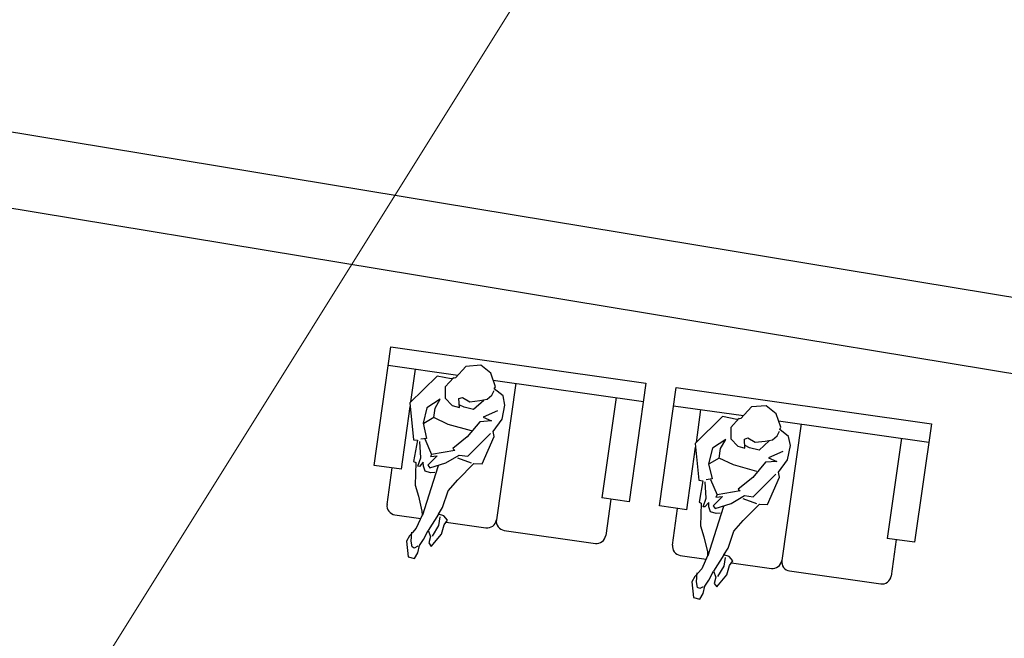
# Model space of a CAD drawing. Header units: inches. Extents: x 16 to 173, y 15 to 159.
# Tile 33 of 43: x 103.85 to 108.5, y 129.04 to 131.97. Entities that reach past the tile are written whole.
import ezdxf

# ---------------------------------------------------------------- set-up
doc = ezdxf.new("R2010")
doc.units = ezdxf.units.IN
doc.header["$MEASUREMENT"] = 0
doc.linetypes.add('Grid Line', pattern=[22.225, 12.7, -3.175, 3.175, -3.175])
doc.layers.add('A-WALL', color=113, linetype='Continuous', lineweight=9)
doc.layers.add('S-GRID', color=1, linetype='Continuous', lineweight=9)
doc.layers.add('ARREDI Salotti  - living rooms', color=32, linetype='Continuous')

# ---------------------------------------------------------------- blocks, each defined once
blk = doc.blocks.new('A$C6e8358c4')
at = {"layer": 'ARREDI Salotti  - living rooms'}
for p, q in [((0, 0.4702), (0, 1.1202)), ((0, 1.1202), (1.4, 1.1202)), ((1.4, 1.1202), (1.4, 0.4702)), ((1.5661, 1.1202), (2.9661, 1.1202)), ((1.5661, 0.4702), (1.5661, 1.1202)), ((2.9661, 1.1202), (2.9661, 0.4702)), ((0, 1.0202), (0.3826, 1.0202)), ((0.15, 0.8407), (0.15, 1.0202)), ((0.5758, 1.0202), (1.4, 1.0202)), ((0.7, 1.0202), (0.7, 0.2702)), ((1.25, 1.0202), (1.25, 0.4702)), ((1.5661, 1.0202), (1.9487, 1.0202)), ((1.7161, 0.8407), (1.7161, 1.0202)), ((2.142, 1.0202), (2.9661, 1.0202)), ((2.2661, 1.0202), (2.2661, 0.2702)), ((2.8161, 1.0202), (2.8161, 0.4702)), ((0.15, 0.4702), (0.15, 0.8139)), ((1.7161, 0.4702), (1.7161, 0.8139)), ((0.15, 0.4702), (0, 0.4702)), ((0.1, 0.2702), (0.1, 0.4702)), ((1.4, 0.4702), (1.25, 0.4702)), ((1.3, 0.4702), (1.3, 0.2702)), ((1.7161, 0.4702), (1.5661, 0.4702)), ((1.6661, 0.2702), (1.6661, 0.4702)), ((2.9661, 0.4702), (2.8161, 0.4702)), ((2.8661, 0.4702), (2.8661, 0.2702)), ((0.15, 0.2202), (0.2917, 0.2202)), ((0.4315, 0.2202), (0.65, 0.2202)), ((0.75, 0.2202), (1.25, 0.2202)), ((1.7161, 0.2202), (1.8578, 0.2202)), ((1.9977, 0.2202), (2.2161, 0.2202)), ((2.3161, 0.2202), (2.8161, 0.2202))]:
    blk.add_line(p, q, dxfattribs=at)
for points in [[(0.3407, 0.1608), (0.3581, 0.1303), (0.3537, 0.0956), (0.3701, 0.0782), (0.4146, 0.1521), (0.4233, 0.2042), (0.4373, 0.2315), (0.4146, 0.252), (0.3842, 0.2563), (0.4015, 0.2954), (0.4189, 0.391), (0.4624, 0.4562), (0.5363, 0.5561), (0.5798, 0.5605), (0.6233, 0.7169), (0.6146, 0.7429), (0.6537, 0.8168), (0.6581, 0.895), (0.6407, 0.9428), (0.5885, 0.9732), (0.5928, 0.9862), (0.5581, 1.0557), (0.4972, 1.0905), (0.4189, 1.0731), (0.3711, 1.0036), (0.3494, 0.9949), (0.2711, 0.9993), (0.145, 0.8342), (0.1929, 0.6387), (0.2146, 0.6387), (0.2102, 0.5214), (0.2233, 0.517), (0.2363, 0.3954), (0.2624, 0.3389), (0.2929, 0.2607), (0.2972, 0.239), (0.2755, 0.1651), (0.2581, 0.139), (0.244, 0.1183), (0.232, 0.0869), (0.2537, 0.0043), (0.2885, 0), (0.3026, 0.0336), (0.3059, 0.0739), (0.3233, 0.1086)], [(1.9068, 0.1608), (1.9242, 0.1303), (1.9199, 0.0956), (1.9362, 0.0782), (1.9807, 0.1521), (1.9894, 0.2042), (2.0035, 0.2315), (1.9807, 0.252), (1.9503, 0.2563), (1.9677, 0.2954), (1.9851, 0.391), (2.0285, 0.4562), (2.1025, 0.5561), (2.1459, 0.5605), (2.1894, 0.7169), (2.1807, 0.7429), (2.2198, 0.8168), (2.2242, 0.895), (2.2068, 0.9428), (2.1546, 0.9732), (2.159, 0.9862), (2.1242, 1.0557), (2.0633, 1.0905), (1.9851, 1.0731), (1.9372, 1.0036), (1.9155, 0.9949), (1.8373, 0.9993), (1.7112, 0.8342), (1.759, 0.6387), (1.7807, 0.6387), (1.7764, 0.5214), (1.7894, 0.517), (1.8025, 0.3954), (1.8286, 0.3389), (1.859, 0.2607), (1.8633, 0.239), (1.8416, 0.1651), (1.8242, 0.139), (1.8101, 0.1183), (1.7981, 0.0869), (1.8199, 0.0043), (1.8546, 0), (1.8687, 0.0336), (1.872, 0.0739), (1.8894, 0.1086)]]:
    blk.add_lwpolyline(points, close=True, dxfattribs=at)
for points in [[(0.3624, 1.0036), (0.3233, 0.9471), (0.332, 0.8863), (0.3755, 0.8515), (0.4146, 0.8472), (0.4059, 0.895), (0.4233, 0.9037), (0.4668, 0.8863), (0.5189, 0.8993), (0.5581, 0.9124), (0.5798, 0.9384), (0.5885, 0.9645)], [(1.9286, 1.0036), (1.8894, 0.9471), (1.8981, 0.8863), (1.9416, 0.8515), (1.9807, 0.8472), (1.972, 0.895), (1.9894, 0.9037), (2.0329, 0.8863), (2.0851, 0.8993), (2.1242, 0.9124), (2.1459, 0.9384), (2.1546, 0.9645)], [(0.4972, 0.7299), (0.3668, 0.7473), (0.2842, 0.7733), (0.2842, 0.8255), (0.3059, 0.8776), (0.2407, 0.8211), (0.232, 0.7342), (0.2624, 0.656), (0.232, 0.6473)], [(0.6226, 0.8581), (0.5494, 0.8124), (0.5972, 0.7994), (0.5363, 0.7864), (0.4798, 0.6951), (0.4102, 0.6213), (0.4233, 0.6126), (0.3015, 0.5735), (0.2972, 0.5605), (0.332, 0.5691), (0.2885, 0.5127), (0.3015, 0.4996), (0.3842, 0.5387), (0.4494, 0.5909), (0.4972, 0.5909), (0.6015, 0.7299)], [(0.5407, 0.9037), (0.4928, 0.8472), (0.4407, 0.8515), (0.4146, 0.8602)], [(2.0633, 0.7299), (1.9329, 0.7473), (1.8503, 0.7733), (1.8503, 0.8255), (1.872, 0.8776), (1.8068, 0.8211), (1.7981, 0.7342), (1.8286, 0.656), (1.7981, 0.6473)], [(2.1887, 0.8581), (2.1155, 0.8124), (2.1633, 0.7994), (2.1025, 0.7864), (2.0459, 0.6951), (1.9764, 0.6213), (1.9894, 0.6126), (1.8677, 0.5735), (1.8633, 0.5605), (1.8981, 0.5691), (1.8546, 0.5127), (1.8677, 0.4996), (1.9503, 0.5387), (2.0155, 0.5909), (2.0633, 0.5909), (2.1677, 0.7299)], [(2.1068, 0.9037), (2.059, 0.8472), (2.0068, 0.8515), (1.9807, 0.8602)], [(0.2842, 0.7733), (0.2363, 0.7342)], [(1.8503, 0.7733), (1.8025, 0.7342)], [(0.2537, 0.6517), (0.3015, 0.5735)], [(1.8199, 0.6517), (1.8677, 0.5735)], [(0.332, 0.4779), (0.3102, 0.4736), (0.2798, 0.4779), (0.2668, 0.504), (0.2624, 0.5257), (0.245, 0.4996), (0.2363, 0.4996), (0.245, 0.5474), (0.2276, 0.6343)], [(1.8981, 0.4779), (1.8764, 0.4736), (1.8459, 0.4779), (1.8329, 0.504), (1.8286, 0.5257), (1.8112, 0.4996), (1.8025, 0.4996), (1.8112, 0.5474), (1.7938, 0.6343)], [(0.5233, 0.5561), (0.445, 0.5735)], [(2.0894, 0.5561), (2.0112, 0.5735)], [(0.345, 0.517), (0.3233, 0.3867), (0.2982, 0.2389)], [(1.9112, 0.517), (1.8894, 0.3867), (1.8643, 0.2389)], [(0.3842, 0.2563), (0.3407, 0.1608)], [(0.3928, 0.2433), (0.3928, 0.1955), (0.3668, 0.1347)], [(1.9503, 0.2563), (1.9068, 0.1608)], [(1.959, 0.2433), (1.959, 0.1955), (1.9329, 0.1347)], [(0.2972, 0.0695), (0.2798, 0.0565), (0.2668, 0.0608), (0.2581, 0.0912), (0.2537, 0.139)], [(1.8633, 0.0695), (1.8459, 0.0565), (1.8329, 0.0608), (1.8242, 0.0912), (1.8199, 0.139)]]:
    blk.add_lwpolyline(points, dxfattribs=at)
for centre, start, end in [((0.15, 0.2702), 180, 270), ((0.65, 0.2702), 270, 0), ((0.75, 0.2702), 180, 270), ((1.25, 0.2702), 270, 0), ((1.7161, 0.2702), 180, 270), ((2.2161, 0.2702), 270, 0), ((2.3161, 0.2702), 180, 270), ((2.8161, 0.2702), 270, 0)]:
    blk.add_arc(centre, 0.05, start, end, dxfattribs=at)

msp = doc.modelspace()

# ---------------------------------------------------------------- linework, layer by layer
at = {"layer": 'A-WALL', "lineweight": 25}
for p, q in [((113.2364, 129.8789), (103.1771, 131.5386)), ((103.12, 131.1898), (112.8293, 129.5878))]:
    msp.add_line(p, q, dxfattribs=at)
at = {"layer": 'S-GRID', "linetype": 'Grid Line'}
msp.add_line((56.1242, 51.9277), (112.0631, 141.4485), dxfattribs=at)

# ---------------------------------------------------------------- block references
at = {"xscale": 0.8693783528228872, "yscale": 0.8693783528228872, "zscale": 0.8693783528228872, "rotation": 351.9082647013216}
msp.add_blockref('A$C6e8358c4', (105.4633, 129.4565), dxfattribs=at)

doc.saveas('drawing.dxf')
